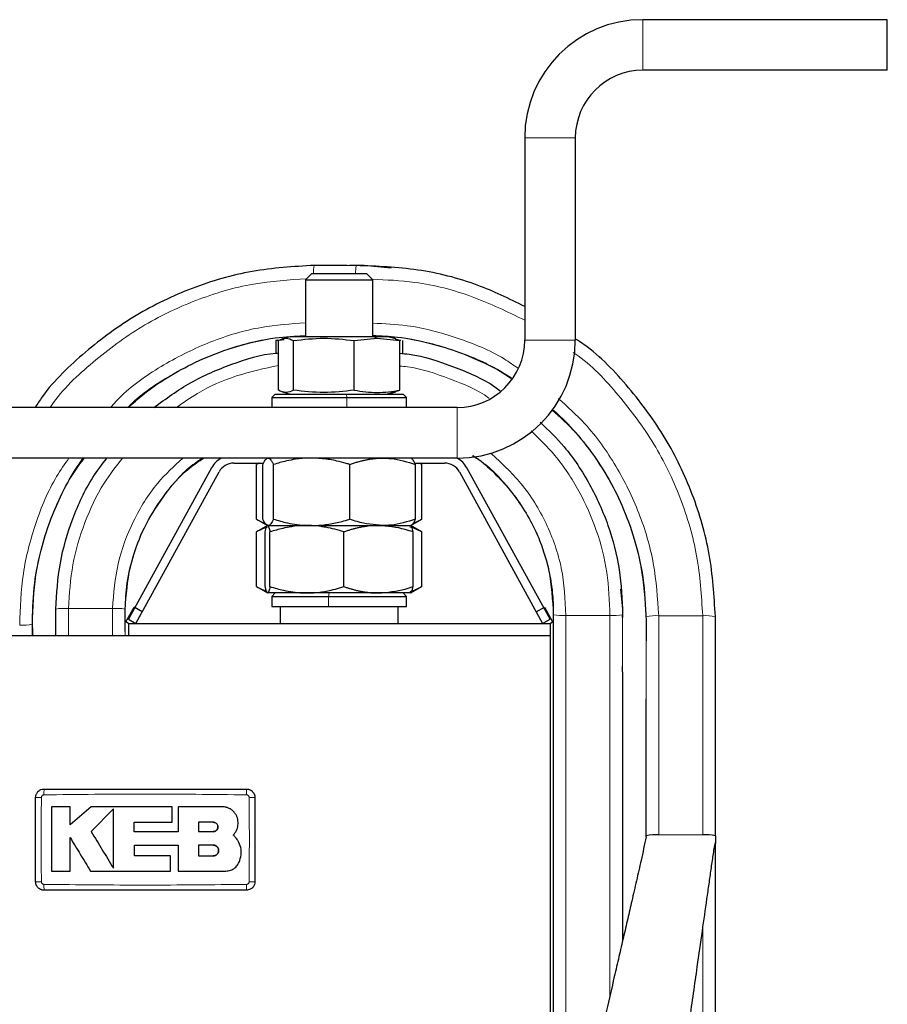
# Paper-space layout 'Blatt2' of a CAD drawing. Header units: millimetres. Extents: x 5 to 418, y 2 to 292.
# Tile 9 of 43: x 126 to 152, y 122 to 151. Entities that reach past the tile are written whole.
import ezdxf

# ---------------------------------------------------------------- set-up
doc = ezdxf.new("R2010")
doc.units = ezdxf.units.MM

psp = doc.layouts.new('Blatt2')

# ---------------------------------------------------------------- linework, layer by layer
at = {"color": 7, "linetype": 'Continuous', "lineweight": 25}
for p, q in [((151.569, 151.1849), (144.319, 151.1849)), ((151.569, 149.6849), (151.569, 151.1849)), ((151.569, 149.6849), (144.319, 149.6849)), ((140.819, 147.6849), (140.819, 141.6849)), ((142.319, 147.6849), (142.319, 141.6849)), ((134.5107, 143.6599), (134.319, 143.4681)), ((134.5107, 143.6599), (136.1272, 143.6599)), ((135.0815, 143.9001), (134.5792, 143.8999)), ((135.5533, 143.9002), (135.0847, 143.9002)), ((135.8292, 143.8999), (135.6203, 143.9)), ((136.0588, 143.8999), (135.8292, 143.8998)), ((135.944, 143.8999), (136.0588, 143.8999)), ((136.859, 143.8215), (136.0588, 143.8999)), ((136.319, 143.4681), (136.1272, 143.6599)), ((134.319, 143.4681), (134.319, 141.7849)), ((134.319, 143.4681), (136.319, 143.4681)), ((136.319, 141.7849), (136.319, 143.4681)), ((133.4453, 141.6706), (133.6883, 141.7026)), ((133.4957, 141.6786), (133.4453, 141.6706)), ((133.4453, 141.6706), (133.4453, 141.2986)), ((133.5177, 140.1991), (133.5177, 141.6706)), ((133.869, 141.7849), (133.6423, 141.7241)), ((136.3214, 141.7849), (133.869, 141.7849)), ((133.9633, 140.1991), (133.9633, 141.6706)), ((135.7646, 141.6706), (136.4424, 141.738)), ((135.7646, 140.1991), (135.7646, 141.6706)), ((136.769, 141.7849), (136.3214, 141.7849)), ((136.4424, 141.738), (137.1203, 141.6706)), ((136.9957, 141.7241), (136.769, 141.7849)), ((137.1203, 141.6706), (136.9918, 141.7095)), ((137.0559, 141.6923), (137.1423, 141.6786)), ((137.1203, 140.1991), (137.1203, 141.6706)), ((137.1927, 141.6706), (137.1927, 141.2845)), ((133.6423, 140.1456), (133.869, 140.0849)), ((136.769, 140.0849), (136.9957, 140.1456)), ((136.9918, 140.1603), (137.1203, 140.1991)), ((133.419, 140.0849), (133.319, 139.9849)), ((133.319, 139.9849), (133.319, 139.6849)), ((133.319, 139.9849), (135.5477, 139.9849)), ((133.419, 140.0849), (135.5363, 140.0849)), ((135.5363, 140.0849), (137.219, 140.0849)), ((135.5477, 139.9849), (137.319, 139.9849)), ((137.319, 139.9849), (137.219, 140.0849)), ((137.319, 139.6849), (137.319, 139.9849)), ((138.819, 139.6849), (81.819, 139.6849)), ((138.819, 138.1849), (81.819, 138.1849)), ((131.5367, 137.8961), (129.069, 133.4053)), ((132.194, 138.0349), (133.0741, 138.0349)), ((132.9342, 138.0349), (132.8653, 137.9951)), ((132.9455, 138.0349), (132.8653, 137.9951)), ((132.8653, 136.3747), (132.8653, 137.9951)), ((133.0546, 136.3747), (133.0546, 137.9951)), ((133.3683, 136.3747), (133.3683, 137.9951)), ((135.6327, 136.3747), (135.6327, 137.9951)), ((137.5639, 138.0349), (138.444, 138.0349)), ((137.5834, 136.3747), (137.5834, 137.9951)), ((137.6969, 138.0349), (137.7727, 137.9951)), ((137.7727, 137.9951), (137.7038, 138.0349)), ((137.7727, 136.3747), (137.7727, 137.9951)), ((141.569, 133.4053), (139.1013, 137.8961)), ((129.2881, 133.2849), (131.7558, 137.7757)), ((138.8822, 137.7757), (141.3499, 133.2849)), ((132.8653, 136.3747), (133.194, 136.1849)), ((137.444, 136.1849), (137.7727, 136.3747)), ((133.194, 136.1849), (132.8653, 135.9951)), ((133.1974, 136.1849), (134.3618, 136.1849)), ((134.3618, 136.1849), (136.4835, 136.1849)), ((136.4835, 136.1849), (137.444, 136.1849)), ((137.7727, 135.9951), (137.444, 136.1849)), ((132.8653, 134.3747), (132.8653, 135.9951)), ((133.1283, 134.3747), (133.1283, 135.9951)), ((133.2665, 134.3747), (133.2665, 135.9951)), ((135.4572, 134.3747), (135.4572, 135.9951)), ((137.5097, 134.3747), (137.5097, 135.9951)), ((137.7727, 134.3747), (137.7727, 135.9951)), ((132.8653, 134.3747), (133.194, 134.1849)), ((137.444, 134.1849), (137.7727, 134.3747)), ((134.3618, 134.1849), (133.1974, 134.1849)), ((133.419, 134.1849), (133.319, 134.0849)), ((133.319, 134.0849), (133.319, 133.7849)), ((133.319, 134.0849), (135.0051, 134.0849)), ((136.4835, 134.1849), (134.3618, 134.1849)), ((135.0051, 134.0849), (137.319, 134.0849)), ((137.4406, 134.1849), (136.4835, 134.1849)), ((137.319, 134.0849), (137.219, 134.1849)), ((137.319, 133.7849), (137.319, 134.0849)), ((143.6637, 134.2983), (143.7215, 133.709)), ((128.9963, 133.3249), (129.2371, 133.7631)), ((129.4781, 133.6306), (129.2371, 133.7631)), ((133.319, 133.7849), (135.0051, 133.7849)), ((133.569, 133.7849), (133.569, 133.2849)), ((135.0051, 133.7849), (137.319, 133.7849)), ((137.069, 133.2849), (137.069, 133.7849)), ((141.1599, 133.6306), (141.4009, 133.7631)), ((141.4009, 133.7631), (141.6417, 133.3249)), ((126.9165, 132.9099), (126.9165, 133.709)), ((128.9732, 133.04), (128.9715, 133.6224)), ((129.2881, 133.2849), (129.4781, 133.6306)), ((141.1599, 133.6306), (141.3499, 133.2849)), ((141.6665, 133.6224), (141.6648, 133.04)), ((143.7211, 133.4564), (143.7215, 133.5358)), ((143.7215, 133.5358), (143.7215, 133.4565)), ((126.2227, 132.9099), (126.2215, 133.3724)), ((126.2227, 132.9099), (126.2215, 133.3724)), ((126.2215, 133.1562), (126.2215, 132.9099)), ((129.069, 133.2849), (128.9963, 133.3249)), ((129.069, 133.4053), (129.2881, 133.2849)), ((129.069, 133.2849), (129.069, 132.9099)), ((129.069, 133.2849), (141.569, 133.2849)), ((141.3499, 133.2849), (141.569, 133.4053)), ((141.569, 133.2849), (141.6417, 133.3249)), ((141.569, 133.2849), (141.569, 132.9099)), ((144.4165, 133.3724), (144.415, 132.7627)), ((141.569, 132.9099), (79.069, 132.9099)), ((141.569, 132.9099), (141.569, 120.8349)), ((143.7215, 131.846), (143.7215, 132.0192)), ((143.7215, 131.846), (143.7215, 131.846)), ((127.3413, 127.8422), (126.7914, 127.8422)), ((127.3413, 127.309), (127.3413, 127.8422)), ((127.9669, 127.8422), (127.3413, 127.309)), ((128.6228, 127.7827), (127.9669, 127.108)), ((130.3663, 127.3906), (130.3663, 127.8422)), ((130.5401, 127.8422), (130.5401, 127.1022)), ((131.8626, 127.8422), (130.5401, 127.8422)), ((129.2452, 127.1022), (129.2452, 127.3906)), ((131.5851, 127.387), (131.1498, 127.387)), ((131.1498, 127.387), (131.1498, 127.108)), ((131.1498, 127.108), (131.5851, 127.108)), ((144.4165, 126.9556), (144.4165, 126.9872)), ((146.4715, 126.9872), (146.4715, 126.7576)), ((129.2455, 126.3898), (129.2455, 126.7086)), ((130.5401, 126.7086), (130.5401, 125.9388)), ((131.1498, 126.7086), (131.1498, 126.3898)), ((131.5851, 126.7086), (131.1498, 126.7086)), ((130.3214, 125.9388), (130.3214, 126.3898)), ((131.1498, 126.3898), (131.5851, 126.3898)), ((126.7914, 125.9388), (127.3409, 125.9388)), ((130.5401, 125.9388), (131.9594, 125.9388))]:
    psp.add_line(p, q, dxfattribs=at)
at = {"color": 7, "linetype": 'Continuous', "lineweight": 18}
for p, q in [((144.319, 151.1849), (144.319, 149.6849)), ((142.319, 147.6849), (140.819, 147.6849)), ((136.3214, 141.7849), (136.4424, 141.738)), ((140.819, 141.6849), (142.319, 141.6849)), ((136.711, 140.0849), (137.1203, 140.1991)), ((135.5363, 140.0849), (135.5477, 139.9849)), ((135.5477, 139.6849), (135.5477, 139.9849)), ((138.819, 138.1849), (138.819, 139.6849)), ((135.0208, 134.1849), (135.0051, 134.0849)), ((135.0051, 133.7849), (135.0051, 134.0849)), ((127.2915, 132.9099), (127.2915, 133.7277)), ((127.2915, 133.7277), (128.5965, 133.7277)), ((128.5965, 132.9099), (128.5965, 133.7277)), ((128.9715, 132.9099), (128.9715, 133.709)), ((143.3465, 133.5171), (142.0415, 133.5171)), ((143.7215, 133.709), (143.7215, 133.6224)), ((143.7215, 133.4565), (143.7215, 131.8469)), ((144.4165, 131.0488), (144.4165, 133.4872)), ((144.7915, 133.5119), (146.0965, 133.5119)), ((126.2215, 133.2576), (126.2215, 133.1562)), ((144.7915, 127.0119), (146.0965, 127.0119))]:
    psp.add_line(p, q, dxfattribs=at)
at = {"color": 7, "linetype": 'Continuous', "lineweight": 25}
for centre, radius, start, end in [((144.319, 147.6849), 3.5, 90, 180), ((144.319, 147.6849), 2, 90, 180), ((138.819, 141.6849), 3.5, 270, 360), ((138.819, 141.6849), 2, 270, 0), ((132.194, 137.5349), 0.75, 119.92643, 151.21111), ((138.444, 137.5349), 0.75, 28.78889, 60.07357), ((132.194, 137.5349), 0.5, 90, 151.21111), ((138.444, 137.5349), 0.5, 28.78889, 90), ((144.6982, 125.5725), 1.4424, 86.28969, 101.26034), ((146.1898, 125.5725), 1.4424, 78.73966, 93.71031)]:
    psp.add_arc(centre, radius, start, end, dxfattribs=at)
at = {"color": 7, "linetype": 'Continuous', "lineweight": 18}
for centre, radius, start, end in [((135.3348, 143.7061), 0.78, 165.61543, 183.39645), ((136.5848, 143.7061), 0.78, 165.61543, 183.39645), ((127.198, 131.8303), 1.8997, 87.17831, 98.52104), ((128.69, 131.8303), 1.8997, 81.47896, 92.82169), ((141.948, 135.4145), 1.8997, 261.47896, 272.82169), ((143.44, 135.4145), 1.8997, 267.17831, 278.52104), ((144.6982, 132.0725), 1.4424, 86.28969, 101.26034), ((146.1898, 132.0725), 1.4424, 78.73966, 93.71031), ((125.9398, 134.6722), 1.4424, 266.28969, 281.26034), ((130.0887, 128.2429), 3.522, 177.89329, 180.69136), ((129.0494, 128.2429), 3.522, 359.30862, 2.10675), ((126.4485, 124.5011), 3.6236, 89.32802, 92.04761), ((132.6895, 124.5009), 3.6238, 87.95247, 90.67195), ((126.4485, 129.2413), 3.6212, 267.95105, 270.67242), ((132.6895, 129.2439), 3.6238, 269.32805, 272.04752), ((130.0868, 125.5019), 3.5202, 179.30828, 182.10781), ((129.0494, 125.5019), 3.522, 357.89328, 0.69137)]:
    psp.add_arc(centre, radius, start, end, dxfattribs=at)
at = {"color": 7, "linetype": 'Continuous', "lineweight": 25}
for points, knots in [([(134.5792, 143.8999), (133.9626, 143.8619), (132.7289, 143.7859), (130.9423, 143.2624), (129.2639, 142.4617), (127.7773, 141.3591), (126.7784, 140.412), (126.3706, 139.7913), (126.3007, 139.6849)], [0, 0, 0, 0, 0.192076, 0.3843109, 0.5762252, 0.7686419, 0.9603345, 1, 1, 1, 1]), ([(140.819, 142.6814), (140.3568, 142.9069), (139.3483, 143.399), (137.6536, 143.8235), (136.4377, 143.8744), (135.8292, 143.8999)], [0, 0, 0, 0, 0.2970497, 0.6481725, 1, 1, 1, 1]), ([(129.0615, 139.6849), (129.2036, 139.813), (129.6237, 140.1919), (130.3682, 140.6787), (131.3037, 141.1609), (132.308, 141.5239), (133.3306, 141.7691), (134.0194, 141.8022), (134.319, 141.8166)], [0, 0, 0, 0, 0.0990549, 0.2928067, 0.4584034, 0.6433782, 0.8448937, 1, 1, 1, 1]), ([(133.5177, 141.6706), (133.592, 141.7043), (133.7405, 141.7717), (133.889, 141.7043), (133.9633, 141.6706)], [0, 0, 0, 0, 0.4999949, 1, 1, 1, 1]), ([(133.9633, 141.6706), (134.2635, 141.7043), (134.8639, 141.7717), (135.4643, 141.7043), (135.7646, 141.6706)], [0, 0, 0, 0, 0.4999949, 1, 1, 1, 1]), ([(136.319, 141.8204), (136.5617, 141.8102), (137.1388, 141.7858), (137.9994, 141.6068), (138.8579, 141.3451), (139.6499, 141.0016), (140.1632, 140.7401), (140.4192, 140.5656), (140.4265, 140.5607)], [0, 0, 0, 0, 0.1675146, 0.3982229, 0.6042258, 0.786146, 0.9938895, 1, 1, 1, 1]), ([(146.4715, 133.4872), (146.4335, 134.1037), (146.3576, 135.3371), (145.8341, 137.1235), (145.0339, 138.8021), (143.9305, 140.2875), (143.0034, 141.2716), (142.4045, 141.6669), (142.319, 141.7233)], [0, 0, 0, 0, 0.193575, 0.3873111, 0.5807273, 0.7746489, 0.9678457, 1, 1, 1, 1]), ([(129.8257, 139.6849), (130.1794, 139.9444), (130.8942, 140.4687), (132.1257, 140.9856), (133.0161, 141.2684), (133.4906, 141.3022), (133.5177, 141.3041)], [0, 0, 0, 0, 0.3216374, 0.6499344, 0.9800076, 1, 1, 1, 1]), ([(137.1203, 141.2917), (137.2102, 141.284), (137.7545, 141.2375), (138.7078, 140.9056), (139.6213, 140.5329), (140.0408, 140.2225), (140.0943, 140.1828)], [0, 0, 0, 0, 0.0844599, 0.5113803, 0.9376154, 1, 1, 1, 1]), ([(133.9633, 140.1991), (133.889, 140.1655), (133.7405, 140.0981), (133.592, 140.1655), (133.5177, 140.1991)], [0, 0, 0, 0, 0.4999949, 1, 1, 1, 1]), ([(135.7646, 140.1991), (135.4643, 140.1655), (134.8639, 140.0981), (134.2635, 140.1655), (133.9633, 140.1991)], [0, 0, 0, 0, 0.4999949, 1, 1, 1, 1]), ([(135.7646, 140.1991), (135.9909, 140.1654), (136.4428, 140.0981), (136.8947, 140.1655), (137.1203, 140.1991)], [0, 0, 0, 0, 0.50087292, 1, 1, 1, 1]), ([(141.6464, 139.6289), (141.7714, 139.5147), (142.128, 139.1889), (142.6855, 138.5346), (143.2534, 137.7001), (143.7316, 136.7614), (144.0976, 135.7584), (144.363, 134.612), (144.3981, 133.7975), (144.4165, 133.3724)], [0, 0, 0, 0, 0.0721122, 0.205644, 0.3649857, 0.5011758, 0.6533037, 0.8190351, 1, 1, 1, 1]), ([(141.2762, 139.2543), (141.5216, 139.0162), (142.0894, 138.4656), (142.7706, 137.4218), (143.3237, 136.1952), (143.6684, 134.885), (143.7038, 133.9858), (143.7215, 133.5358)], [0, 0, 0, 0, 0.15996024, 0.37003407, 0.5791244, 0.78934753, 1, 1, 1, 1]), ([(126.2215, 133.3724), (126.2352, 133.7405), (126.2613, 134.4431), (126.4578, 135.4276), (126.7222, 136.2853), (127.062, 137.0793), (127.3948, 137.7051), (127.6486, 138.0684), (127.73, 138.1849)], [0, 0, 0, 0, 0.2155275, 0.411301, 0.5861151, 0.7404891, 0.9167735, 1, 1, 1, 1]), ([(126.9165, 133.709), (126.9442, 134.1648), (126.9996, 135.0768), (127.3937, 136.3919), (127.8677, 137.447), (128.2882, 137.9969), (128.4319, 138.1849)], [0, 0, 0, 0, 0.2841837, 0.5685928, 0.8525434, 1, 1, 1, 1]), ([(128.9715, 133.6224), (128.9811, 133.8742), (129.0017, 134.4116), (129.1861, 135.2551), (129.5288, 136.1607), (130.0929, 137.0716), (130.6913, 137.7818), (131.1574, 138.0921), (131.2968, 138.1849)], [0, 0, 0, 0, 0.1418649, 0.3028291, 0.4845247, 0.6849514, 0.9057621, 1, 1, 1, 1]), ([(133.0546, 137.9951), (133.0672, 138.0222), (133.099, 138.0902), (133.1448, 138.1544), (133.1846, 138.1822), (133.2047, 138.1842), (133.2114, 138.1849)], [0, 0, 0, 0, 0.2472841, 0.6209749, 0.8732885, 1, 1, 1, 1]), ([(133.2114, 138.1849), (133.2152, 138.1847), (133.2311, 138.1838), (133.2593, 138.1695), (133.2959, 138.1301), (133.3323, 138.0723), (133.3563, 138.0209), (133.3683, 137.9951)], [0, 0, 0, 0, 0.0700536, 0.300213, 0.5318896, 0.7653138, 1, 1, 1, 1]), ([(134.5005, 138.1849), (134.4736, 138.1847), (134.3144, 138.1834), (134.0664, 138.1602), (133.7149, 138.0958), (133.4985, 138.0329), (133.3683, 137.9951)], [0, 0, 0, 0, 0.0700643, 0.4156211, 0.6482499, 1, 1, 1, 1]), ([(135.6327, 137.9951), (135.5985, 138.0056), (135.4729, 138.044), (135.2062, 138.1132), (134.8981, 138.1652), (134.6459, 138.1833), (134.5369, 138.1845), (134.5005, 138.1849)], [0, 0, 0, 0, 0.0927302, 0.3406716, 0.7154864, 0.9049997, 1, 1, 1, 1]), ([(135.6327, 137.9951), (135.6691, 138.008), (135.742, 138.0338), (135.8461, 138.0664), (135.9446, 138.0942), (136.0375, 138.1173), (136.131, 138.1375), (136.2252, 138.1544), (136.3202, 138.1678), (136.4158, 138.1776), (136.5118, 138.1837), (136.576, 138.1845), (136.608, 138.1849)], [0, 0, 0, 0, 0.1146287, 0.2293253, 0.324881, 0.4204924, 0.5162924, 0.6121654, 0.7088848, 0.8056954, 0.9027962, 1, 1, 1, 1]), ([(136.608, 138.1849), (136.6894, 138.1825), (137.0195, 138.1729), (137.3411, 138.0715), (137.5834, 137.9951)], [0, 0, 0, 0, 0.2465794, 1, 1, 1, 1]), ([(137.5834, 137.9951), (137.5707, 138.0222), (137.539, 138.0902), (137.4932, 138.1544), (137.4534, 138.1822), (137.4333, 138.1842), (137.4266, 138.1849)], [0, 0, 0, 0, 0.2472841, 0.6209749, 0.8732885, 1, 1, 1, 1]), ([(139.2875, 138.2597), (139.3225, 138.2366), (139.5445, 138.0899), (139.919, 137.7523), (140.4047, 137.2339), (140.8206, 136.6452), (141.1411, 136.0465), (141.3637, 135.4864), (141.4793, 135.0873), (141.5378, 134.8317), (141.5599, 134.724), (141.5808, 134.6112), (141.6057, 134.4614), (141.6352, 134.2382), (141.6611, 133.9419), (141.6645, 133.7383), (141.6665, 133.6224)], [0, 0, 0, 0, 0.0221427, 0.1404387, 0.2648833, 0.3969617, 0.5200281, 0.6218377, 0.7144706, 0.7457924, 0.7748113, 0.7908431, 0.8084855, 0.8536503, 0.9167381, 1, 1, 1, 1]), ([(132.8653, 136.3747), (132.9396, 136.3326), (133.0238, 136.285), (133.11, 136.2578), (133.1201, 136.2546)], [0, 0, 0, 0, 0.8835327, 1, 1, 1, 1]), ([(133.2114, 136.1849), (133.2077, 136.1851), (133.1979, 136.1856), (133.1697, 136.1954), (133.1268, 136.2359), (133.0845, 136.3089), (133.0606, 136.3615), (133.0546, 136.3747)], [0, 0, 0, 0, 0.07006241, 0.18489287, 0.53189019, 0.88244906, 1, 1, 1, 1]), ([(133.3683, 136.3747), (133.3556, 136.3475), (133.3302, 136.2931), (133.2912, 136.2334), (133.2516, 136.1927), (133.2249, 136.1875), (133.2114, 136.1849)], [0, 0, 0, 0, 0.247596, 0.4964892, 0.7473003, 1, 1, 1, 1]), ([(133.3683, 136.3747), (133.5059, 136.3349), (133.7361, 136.2682), (134.0668, 136.2109), (134.3069, 136.1876), (134.4519, 136.1856), (134.5005, 136.1849)], [0, 0, 0, 0, 0.3716032, 0.6214372, 0.8732922, 1, 1, 1, 1]), ([(134.5005, 136.1849), (134.5273, 136.1851), (134.5982, 136.1856), (134.8018, 136.1954), (135.1114, 136.2359), (135.4167, 136.3089), (135.5893, 136.3615), (135.6327, 136.3747)], [0, 0, 0, 0, 0.0700624, 0.1848929, 0.5318902, 0.8824491, 1, 1, 1, 1]), ([(136.608, 136.1849), (136.3537, 136.2077), (136.0234, 136.2374), (135.7057, 136.349), (135.6327, 136.3747)], [0, 0, 0, 0, 0.7702918, 1, 1, 1, 1]), ([(137.5834, 136.3747), (137.3411, 136.2983), (137.0195, 136.1969), (136.6894, 136.1873), (136.608, 136.1849)], [0, 0, 0, 0, 0.75342057, 1, 1, 1, 1]), ([(137.4266, 136.1849), (137.4303, 136.1851), (137.4401, 136.1856), (137.4683, 136.1954), (137.5112, 136.2359), (137.5535, 136.3089), (137.5774, 136.3615), (137.5834, 136.3747)], [0, 0, 0, 0, 0.0700624, 0.1848929, 0.5318902, 0.8824491, 1, 1, 1, 1]), ([(137.7727, 136.3747), (137.7232, 136.347), (137.6392, 136.3), (137.5535, 136.2683), (137.5183, 136.2552)], [0, 0, 0, 0, 0.5895783, 1, 1, 1, 1]), ([(133.1883, 136.1382), (133.1514, 136.1265), (133.0423, 136.0921), (132.9358, 136.0337), (132.8653, 135.9951)], [0, 0, 0, 0, 0.33846653, 1, 1, 1, 1]), ([(133.1283, 135.9951), (133.1338, 136.0222), (133.1479, 136.0902), (133.168, 136.1544), (133.1855, 136.1822), (133.1944, 136.1842), (133.1974, 136.1849)], [0, 0, 0, 0, 0.2472841, 0.6209749, 0.8732885, 1, 1, 1, 1]), ([(133.1974, 136.1849), (133.199, 136.1847), (133.206, 136.1838), (133.2185, 136.1695), (133.2346, 136.1301), (133.2506, 136.0723), (133.2612, 136.0209), (133.2665, 135.9951)], [0, 0, 0, 0, 0.0700536, 0.300213, 0.5318896, 0.7653138, 1, 1, 1, 1]), ([(134.3618, 136.1849), (134.3359, 136.1847), (134.1818, 136.1834), (133.9419, 136.1602), (133.6018, 136.0958), (133.3925, 136.0329), (133.2665, 135.9951)], [0, 0, 0, 0, 0.0700643, 0.4156211, 0.6482499, 1, 1, 1, 1]), ([(135.4572, 135.9951), (135.3688, 136.0222), (135.1917, 136.0765), (134.9656, 136.1264), (134.7359, 136.1636), (134.5493, 136.1822), (134.4088, 136.1842), (134.3618, 136.1849)], [0, 0, 0, 0, 0.247256, 0.4953373, 0.6210181, 0.8733029, 1, 1, 1, 1]), ([(136.4835, 136.1849), (136.4407, 136.1843), (136.3552, 136.183), (136.2373, 136.1739), (136.13, 136.1615), (136.0332, 136.1467), (135.9367, 136.1287), (135.8402, 136.1075), (135.744, 136.0834), (135.6479, 136.0565), (135.5523, 136.0272), (135.4889, 136.0058), (135.4572, 135.9951)], [0, 0, 0, 0, 0.1230523, 0.2463147, 0.3398351, 0.4334368, 0.5272651, 0.621161, 0.7157504, 0.8103932, 0.9051769, 1, 1, 1, 1]), ([(137.5097, 135.9951), (137.4329, 136.0207), (137.0986, 136.1324), (136.7511, 136.1621), (136.4835, 136.1849)], [0, 0, 0, 0, 0.22970824, 1, 1, 1, 1]), ([(137.4175, 136.1467), (137.4413, 136.1406), (137.5133, 136.1224), (137.632, 136.0717), (137.7257, 136.0207), (137.7727, 135.9951)], [0, 0, 0, 0, 0.1983707, 0.5981048, 1, 1, 1, 1]), ([(137.5097, 135.9951), (137.5041, 136.0222), (137.4901, 136.0902), (137.47, 136.1544), (137.4524, 136.1822), (137.4436, 136.1842), (137.4406, 136.1849)], [0, 0, 0, 0, 0.2472841, 0.6209749, 0.8732885, 1, 1, 1, 1]), ([(132.8653, 134.3747), (132.9397, 134.3336), (133.0442, 134.2761), (133.1512, 134.2438), (133.1819, 134.2346)], [0, 0, 0, 0, 0.71296886, 1, 1, 1, 1]), ([(133.1974, 134.1849), (133.1957, 134.1851), (133.1914, 134.1856), (133.179, 134.1954), (133.1601, 134.2359), (133.1415, 134.3089), (133.1309, 134.3615), (133.1283, 134.3747)], [0, 0, 0, 0, 0.0700624, 0.1848929, 0.5318902, 0.8824491, 1, 1, 1, 1]), ([(133.2665, 134.3747), (133.2609, 134.3475), (133.2497, 134.2931), (133.2325, 134.2334), (133.2151, 134.1927), (133.2033, 134.1875), (133.1974, 134.1849)], [0, 0, 0, 0, 0.247596, 0.4964892, 0.7473003, 1, 1, 1, 1]), ([(133.2665, 134.3747), (133.3996, 134.3349), (133.6223, 134.2682), (133.9423, 134.2109), (134.1746, 134.1876), (134.3149, 134.1856), (134.3618, 134.1849)], [0, 0, 0, 0, 0.3716032, 0.6214372, 0.8732922, 1, 1, 1, 1]), ([(134.3618, 134.1849), (134.3878, 134.1851), (134.4989, 134.186), (134.7388, 134.2034), (135.0368, 134.2556), (135.2896, 134.3219), (135.4153, 134.3615), (135.4572, 134.3747)], [0, 0, 0, 0, 0.0700589, 0.2998335, 0.6478355, 0.882455, 1, 1, 1, 1]), ([(135.4572, 134.3747), (135.4885, 134.3641), (135.5511, 134.3429), (135.6457, 134.3139), (135.7409, 134.2872), (135.8368, 134.2631), (135.9335, 134.2417), (136.0308, 134.2235), (136.1287, 134.2085), (136.2368, 134.1959), (136.3551, 134.1867), (136.4407, 134.1855), (136.4835, 134.1849)], [0, 0, 0, 0, 0.093672, 0.18738, 0.2812119, 0.3750932, 0.4695618, 0.5640963, 0.6588497, 0.7536853, 0.8767391, 1, 1, 1, 1]), ([(136.4835, 134.1849), (136.7511, 134.2077), (137.0986, 134.2374), (137.4329, 134.349), (137.5097, 134.3747)], [0, 0, 0, 0, 0.7702918, 1, 1, 1, 1]), ([(137.7727, 134.3747), (137.7231, 134.3478), (137.6237, 134.2939), (137.502, 134.2426), (137.4297, 134.226), (137.4088, 134.2212)], [0, 0, 0, 0, 0.4140783, 0.8303259, 1, 1, 1, 1]), ([(137.4406, 134.1849), (137.4423, 134.1851), (137.4466, 134.1856), (137.459, 134.1954), (137.4779, 134.2359), (137.4965, 134.3089), (137.5071, 134.3615), (137.5097, 134.3747)], [0, 0, 0, 0, 0.0700624, 0.1848929, 0.5318902, 0.8824491, 1, 1, 1, 1]), ([(141.6665, 133.5358), (141.6665, 132.2742), (141.6665, 129.7511), (141.6665, 126.2468), (141.6665, 123.5722), (141.6665, 122.153), (141.6665, 121.7251)], [0, 0, 0, 0, 0.31999827, 0.64001049, 0.89143431, 1, 1, 1, 1]), ([(146.4715, 126.9872), (146.4715, 128.2), (146.4715, 130.3657), (146.4715, 132.5334), (146.4715, 133.4872)], [0, 0, 0, 0, 0.55999829, 1, 1, 1, 1]), ([(143.7215, 131.8469), (143.7215, 131.1486), (143.7215, 129.1889), (143.7215, 126.5352), (143.7215, 124.5742), (143.7215, 123.8727)], [0, 0, 0, 0, 0.2622666, 0.7360903, 1, 1, 1, 1]), ([(144.4165, 126.9872), (144.4165, 128.1998), (144.4165, 129.5532), (144.4165, 130.9079), (144.4165, 131.0488)], [0, 0, 0, 0, 0.896002, 1, 1, 1, 1]), ([(126.319, 128.1224), (126.3218, 128.1505), (126.3273, 128.2067), (126.3704, 128.2816), (126.4338, 128.3382), (126.5041, 128.3681), (126.5506, 128.3712), (126.569, 128.3724)], [0, 0, 0, 0, 0.2146728, 0.4293525, 0.6440267, 0.8586958, 1, 1, 1, 1]), ([(126.569, 128.3724), (127.0689, 128.3724), (128.0688, 128.3724), (129.5688, 128.3724), (131.0689, 128.3724), (132.069, 128.3724), (132.569, 128.3724)], [0, 0, 0, 0, 0.24997604, 0.49996096, 0.74997548, 1, 1, 1, 1]), ([(132.569, 128.3724), (132.5759, 128.3722), (132.5898, 128.3719), (132.6107, 128.3692), (132.6314, 128.3648), (132.6494, 128.3593), (132.6683, 128.3521), (132.6872, 128.3431), (132.7074, 128.331), (132.7245, 128.3185), (132.7435, 128.3021), (132.7627, 128.2815), (132.7791, 128.2586), (132.7931, 128.2342), (132.8045, 128.2084), (132.8119, 128.1829), (132.8166, 128.1593), (132.8187, 128.1409), (132.8189, 128.127), (132.819, 128.1224)], [0, 0, 0, 0, 0.0529509, 0.1063556, 0.1603362, 0.2147865, 0.24953, 0.3153154, 0.3742835, 0.4295719, 0.4768473, 0.5655458, 0.644291, 0.6915653, 0.7802618, 0.8590051, 0.8940854, 0.9645682, 1, 1, 1, 1]), ([(126.319, 125.6224), (126.319, 125.8882), (126.319, 126.4377), (126.319, 127.2711), (126.319, 127.8386), (126.319, 128.1224)], [0, 0, 0, 0, 0.3189779, 0.6594764, 1, 1, 1, 1]), ([(132.819, 128.1224), (132.819, 127.8566), (132.819, 127.307), (132.819, 126.4737), (132.819, 125.9062), (132.819, 125.6224)], [0, 0, 0, 0, 0.3189779, 0.6594763, 1, 1, 1, 1]), ([(126.7914, 127.8422), (126.7914, 127.5819), (126.7914, 127.1345), (126.7914, 126.5), (126.7914, 126.1259), (126.7914, 125.9388)], [0, 0, 0, 0, 0.4103219, 0.7051227, 1, 1, 1, 1]), ([(130.3663, 127.8422), (129.9665, 127.8422), (129.1666, 127.8422), (128.3669, 127.8422), (127.9669, 127.8422)], [0, 0, 0, 0, 0.4999252, 1, 1, 1, 1]), ([(128.6228, 126.0302), (128.6228, 126.16), (128.6228, 126.4198), (128.6228, 126.7614), (128.6228, 127.0538), (128.6228, 127.2969), (128.6228, 127.5399), (128.6228, 127.7017), (128.6228, 127.7827)], [0, 0, 0, 0, 0.22253383, 0.44542719, 0.58382398, 0.72232903, 0.86112491, 1, 1, 1, 1]), ([(132.3192, 127.3855), (132.3189, 127.3981), (132.3183, 127.4235), (132.3134, 127.4615), (132.3054, 127.4994), (132.2942, 127.5364), (132.2764, 127.5811), (132.2519, 127.6265), (132.222, 127.6683), (132.1883, 127.707), (132.1503, 127.7418), (132.1108, 127.7695), (132.0749, 127.7904), (132.0402, 127.8069), (132.0009, 127.8213), (131.9676, 127.8303), (131.93, 127.8377), (131.8964, 127.8416), (131.8711, 127.842), (131.8626, 127.8422)], [0, 0, 0, 0, 0.0527699, 0.1060554, 0.1601094, 0.2147035, 0.2676186, 0.3613416, 0.4293365, 0.4822591, 0.5759951, 0.6439996, 0.6835607, 0.7500754, 0.8041427, 0.8587503, 0.8938525, 0.9644622, 1, 1, 1, 1]), ([(129.2452, 127.3906), (129.4321, 127.3906), (129.8058, 127.3906), (130.1795, 127.3906), (130.3663, 127.3906)], [0, 0, 0, 0, 0.4999563, 1, 1, 1, 1]), ([(131.5851, 127.108), (131.6008, 127.1096), (131.6322, 127.1127), (131.674, 127.1368), (131.7057, 127.1722), (131.7238, 127.2165), (131.7263, 127.2642), (131.7128, 127.31), (131.6849, 127.3488), (131.6458, 127.376), (131.6104, 127.3862), (131.5899, 127.3868), (131.5851, 127.387)], [0, 0, 0, 0, 0.107578, 0.2151551, 0.3227414, 0.4302646, 0.5376806, 0.6449866, 0.752213, 0.8594107, 0.9666405, 1, 1, 1, 1]), ([(131.5851, 127.387), (131.6008, 127.3855), (131.6321, 127.3824), (131.6739, 127.3583), (131.7056, 127.323), (131.7238, 127.2788), (131.7263, 127.2312), (131.713, 127.1854), (131.6852, 127.1465), (131.6462, 127.1192), (131.6106, 127.1089), (131.59, 127.1082), (131.5851, 127.108)], [0, 0, 0, 0, 0.1073342, 0.214672, 0.3219286, 0.42913, 0.5363386, 0.6436097, 0.7509826, 0.8584684, 0.9660383, 1, 1, 1, 1]), ([(132.1769, 127.0065), (132.2117, 127.0487), (132.2814, 127.1331), (132.3208, 127.2712), (132.3196, 127.3555), (132.3192, 127.3855)], [0, 0, 0, 0, 0.3919653, 0.7839447, 1, 1, 1, 1]), ([(127.9669, 127.108), (128.0215, 127.0183), (128.1307, 126.839), (128.2946, 126.5695), (128.4588, 126.2997), (128.5681, 126.12), (128.6228, 126.0302)], [0, 0, 0, 0, 0.2495676, 0.4992836, 0.7495374, 1, 1, 1, 1]), ([(130.5401, 127.1022), (130.3244, 127.1022), (129.8928, 127.1022), (129.4611, 127.1022), (129.2452, 127.1022)], [0, 0, 0, 0, 0.4999281, 1, 1, 1, 1]), ([(132.3192, 126.8303), (132.3148, 126.8385), (132.3015, 126.863), (132.2757, 126.9024), (132.2415, 126.9449), (132.2081, 126.9796), (132.1861, 126.9986), (132.1769, 127.0065)], [0, 0, 0, 0, 0.1219503, 0.367717, 0.617628, 0.8398308, 1, 1, 1, 1]), ([(127.3409, 126.9336), (127.3913, 126.8508), (127.4921, 126.6851), (127.6434, 126.4364), (127.7948, 126.1876), (127.8957, 126.0218), (127.9462, 125.9388)], [0, 0, 0, 0, 0.2497455, 0.4995706, 0.7497151, 1, 1, 1, 1]), ([(127.3409, 125.9388), (127.3409, 126.1045), (127.3409, 126.4359), (127.3409, 126.7676), (127.3409, 126.9336)], [0, 0, 0, 0, 0.4998112, 1, 1, 1, 1]), ([(132.351, 126.2018), (132.3762, 126.2721), (132.4265, 126.4126), (132.4124, 126.6379), (132.3496, 126.7676), (132.3192, 126.8303)], [0, 0, 0, 0, 0.3407821, 0.6815687, 1, 1, 1, 1]), ([(144.4165, 126.9556), (144.3691, 126.7245), (144.2831, 126.3046), (144.1368, 125.6716), (144.0008, 125.0821), (143.8702, 124.5156), (143.7434, 123.9672), (143.6112, 123.3956), (143.3657, 122.3345), (143.0118, 120.805), (142.6488, 119.2366), (142.388, 118.1099), (142.2279, 117.4179), (142.0723, 116.7459), (141.9165, 116.0727), (141.7453, 115.333), (141.5272, 114.3906), (141.2461, 113.1762), (140.8962, 111.665), (140.4883, 109.9025), (140.1969, 108.6437), (140.0415, 107.9724)], [0, 0, 0, 0, 0.042188, 0.0766589, 0.1087746, 0.1362481, 0.1648321, 0.1945879, 0.2255295, 0.3307293, 0.4338557, 0.4710138, 0.5071347, 0.5422195, 0.576269, 0.6125796, 0.6581124, 0.7239037, 0.802816, 0.8948485, 1, 1, 1, 1]), ([(143.7915, 107.9724), (143.8753, 108.5629), (144.0321, 109.6691), (144.2514, 111.2159), (144.4393, 112.5405), (144.5954, 113.6417), (144.7197, 114.5183), (144.8149, 115.1896), (144.8921, 115.7337), (144.9864, 116.3991), (145.113, 117.2919), (145.2842, 118.5001), (145.4865, 119.9291), (145.708, 121.4938), (145.9117, 122.9316), (146.0809, 124.1252), (146.1992, 124.9539), (146.2864, 125.5688), (146.3478, 126.0015), (146.4083, 126.4197), (146.4498, 126.6636), (146.4715, 126.791)], [0, 0, 0, 0, 0.0923874, 0.1730506, 0.24199, 0.2996165, 0.3453315, 0.3791355, 0.4046359, 0.4304681, 0.4832715, 0.5444442, 0.6197753, 0.7072531, 0.7897941, 0.8452239, 0.8951512, 0.919195, 0.9441579, 0.9708366, 1, 1, 1, 1]), ([(146.4715, 120.4872), (146.4715, 121.7011), (146.4715, 123.7887), (146.4715, 125.8743), (146.4715, 126.7473)], [0, 0, 0, 0, 0.58146452, 1, 1, 1, 1]), ([(129.2455, 126.7086), (129.4613, 126.7086), (129.8929, 126.7086), (130.3243, 126.7086), (130.5401, 126.7086)], [0, 0, 0, 0, 0.4999244, 1, 1, 1, 1]), ([(131.5851, 126.3898), (131.5895, 126.3899), (131.5983, 126.3901), (131.6116, 126.3919), (131.6248, 126.3947), (131.6377, 126.3986), (131.6502, 126.4035), (131.6622, 126.4095), (131.6737, 126.4165), (131.6846, 126.4245), (131.6982, 126.4363), (131.7101, 126.4497), (131.7203, 126.4645), (131.7292, 126.48), (131.736, 126.4967), (131.7407, 126.514), (131.7439, 126.5316), (131.7449, 126.5495), (131.7436, 126.5674), (131.7408, 126.5851), (131.7358, 126.6024), (131.7287, 126.6188), (131.7202, 126.6346), (131.7097, 126.6492), (131.6976, 126.6624), (131.6877, 126.6714), (131.6771, 126.6796), (131.6657, 126.6869), (131.6537, 126.6933), (131.6414, 126.6985), (131.6287, 126.7027), (131.6155, 126.7058), (131.6009, 126.7081), (131.5907, 126.7084), (131.5851, 126.7086)], [0, 0, 0, 0, 0.02637452, 0.05293193, 0.08006642, 0.10740047, 0.13377504, 0.16033293, 0.18746922, 0.21480547, 0.24116043, 0.29476673, 0.32208235, 0.34842247, 0.40199777, 0.42929702, 0.45563588, 0.50920785, 0.53650486, 0.5628553, 0.61645021, 0.64375847, 0.67013079, 0.7237699, 0.75110047, 0.77749928, 0.80408114, 0.8312401, 0.8585984, 0.88501947, 0.91162387, 0.93880645, 0.96618881, 1, 1, 1, 1]), ([(131.5851, 126.7086), (131.5895, 126.7085), (131.5983, 126.7083), (131.6116, 126.7065), (131.6249, 126.7037), (131.6378, 126.6998), (131.6503, 126.6948), (131.6623, 126.6889), (131.6738, 126.6818), (131.6847, 126.6738), (131.6949, 126.665), (131.7042, 126.6554), (131.7128, 126.6449), (131.7204, 126.6338), (131.727, 126.6221), (131.7327, 126.6099), (131.7373, 126.5972), (131.7408, 126.5841), (131.744, 126.5665), (131.7449, 126.5485), (131.7436, 126.5306), (131.7407, 126.5129), (131.7357, 126.4956), (131.7285, 126.4792), (131.7199, 126.4634), (131.7094, 126.4488), (131.6972, 126.4357), (131.684, 126.4237), (131.6693, 126.4133), (131.6534, 126.405), (131.6369, 126.398), (131.6196, 126.3932), (131.6007, 126.3903), (131.5906, 126.39), (131.5851, 126.3898)], [0, 0, 0, 0, 0.0264281, 0.0530396, 0.08023, 0.1076203, 0.1340483, 0.1606599, 0.1878502, 0.2152405, 0.2416663, 0.2682757, 0.2954646, 0.3228538, 0.3492608, 0.3758513, 0.4030213, 0.4303916, 0.4567724, 0.5104316, 0.5377746, 0.5641311, 0.6177407, 0.645058, 0.6713992, 0.7249769, 0.7522774, 0.7786156, 0.8321865, 0.8594829, 0.8858316, 0.939423, 0.9667294, 1, 1, 1, 1]), ([(130.3214, 126.3898), (130.1421, 126.3898), (129.7835, 126.3898), (129.4249, 126.3898), (129.2455, 126.3898)], [0, 0, 0, 0, 0.4999585, 1, 1, 1, 1]), ([(131.9594, 125.9388), (132.007, 125.9435), (132.1022, 125.9528), (132.2284, 126.0259), (132.3103, 126.1152), (132.3408, 126.18), (132.351, 126.2018)], [0, 0, 0, 0, 0.2851253, 0.5702516, 0.8553553, 1, 1, 1, 1]), ([(127.9462, 125.9388), (128.342, 125.9388), (129.1336, 125.9388), (129.9255, 125.9388), (130.3214, 125.9388)], [0, 0, 0, 0, 0.4999225, 1, 1, 1, 1]), ([(126.569, 125.3724), (126.5621, 125.3726), (126.5482, 125.3729), (126.5273, 125.3756), (126.5066, 125.38), (126.4884, 125.3855), (126.4692, 125.3929), (126.4502, 125.4019), (126.4302, 125.414), (126.4132, 125.4266), (126.3939, 125.4432), (126.3747, 125.4639), (126.3584, 125.4869), (126.3445, 125.5113), (126.3332, 125.5372), (126.326, 125.5624), (126.3214, 125.5855), (126.3193, 125.6039), (126.3191, 125.6178), (126.319, 125.6224)], [0, 0, 0, 0, 0.0528733, 0.1062408, 0.1602565, 0.2147856, 0.2511247, 0.3176962, 0.3750399, 0.429571, 0.4792784, 0.5696611, 0.6442907, 0.693997, 0.7843777, 0.8590055, 0.8940722, 0.9645547, 1, 1, 1, 1]), ([(132.819, 125.6224), (132.8162, 125.5943), (132.8107, 125.5381), (132.7676, 125.4632), (132.7042, 125.4066), (132.6339, 125.3767), (132.5874, 125.3736), (132.569, 125.3724)], [0, 0, 0, 0, 0.2146728, 0.4293525, 0.6440267, 0.8586958, 1, 1, 1, 1]), ([(132.569, 125.3724), (132.0691, 125.3724), (131.0692, 125.3724), (129.5692, 125.3724), (128.0691, 125.3724), (127.069, 125.3724), (126.569, 125.3724)], [0, 0, 0, 0, 0.249976, 0.499961, 0.7499755, 1, 1, 1, 1])]:
    psp.add_open_spline(points, degree=3, knots=knots, dxfattribs=at)
at = {"color": 7, "linetype": 'Continuous', "lineweight": 18}
for points, knots in [([(135.6203, 143.9), (135.4566, 143.9001), (135.277, 143.9002), (135.0974, 143.9001), (135.0815, 143.9001)], [0, 0, 0, 0, 0.91150676, 1, 1, 1, 1]), ([(134.3555, 143.5046), (133.8278, 143.4695), (132.7053, 143.3949), (131.0493, 142.8987), (129.431, 142.1246), (128.0061, 141.0524), (127.1036, 140.2168), (126.7615, 139.7042), (126.7486, 139.6849)], [0, 0, 0, 0, 0.1801972, 0.3833446, 0.5861445, 0.7894868, 0.9920643, 1, 1, 1, 1]), ([(140.819, 142.2748), (140.3076, 142.5231), (139.2689, 143.0272), (137.7273, 143.4261), (136.7201, 143.4702), (136.2984, 143.4887)], [0, 0, 0, 0, 0.360609, 0.7323505, 1, 1, 1, 1]), ([(134.319, 142.1954), (133.8803, 142.1648), (132.9236, 142.0981), (131.4975, 141.6708), (130.1051, 140.979), (129.1032, 140.3002), (128.6427, 139.8019), (128.5346, 139.6849)], [0, 0, 0, 0, 0.2038961, 0.4446886, 0.6850297, 0.9260706, 1, 1, 1, 1]), ([(140.6223, 140.849), (140.4868, 140.9434), (139.9345, 141.3284), (138.8243, 141.767), (137.5099, 142.1354), (136.6589, 142.1696), (136.319, 142.1832)], [0, 0, 0, 0, 0.1083694, 0.44182, 0.7770721, 1, 1, 1, 1]), ([(134.319, 141.8184), (133.9106, 141.7906), (133.0062, 141.7289), (131.6497, 141.3265), (130.32, 140.6619), (129.4448, 140.0948), (129.0782, 139.7099), (129.0543, 139.6849)], [0, 0, 0, 0, 0.2115375, 0.4684681, 0.7249038, 0.982107, 1, 1, 1, 1]), ([(140.4112, 140.5411), (140.291, 140.6251), (139.772, 140.9877), (138.7198, 141.4044), (137.4613, 141.7606), (136.6454, 141.7951), (136.319, 141.8089)], [0, 0, 0, 0, 0.1012271, 0.4371056, 0.7747974, 1, 1, 1, 1]), ([(146.0965, 133.5119), (146.0582, 134.1064), (145.9817, 135.2958), (145.4716, 137.0167), (144.6963, 138.6347), (143.6246, 140.0596), (142.7899, 140.9615), (142.2784, 141.3031), (142.26, 141.3154)], [0, 0, 0, 0, 0.19852834, 0.39722787, 0.59559007, 0.79448139, 0.99262916, 1, 1, 1, 1]), ([(130.4919, 139.6849), (130.6958, 139.8296), (131.2463, 140.2203), (132.2688, 140.6608), (133.1009, 140.841), (133.5177, 140.9313)], [0, 0, 0, 0, 0.2269599, 0.6127334, 1, 1, 1, 1]), ([(137.1203, 140.9152), (137.1944, 140.9086), (137.7008, 140.8631), (138.5936, 140.5422), (139.4117, 140.2203), (139.763, 139.9642), (139.7646, 139.9631)], [0, 0, 0, 0, 0.0788389, 0.5387785, 0.9979529, 1, 1, 1, 1]), ([(144.7915, 133.5119), (144.757, 134.0297), (144.6878, 135.0657), (144.2427, 136.5674), (143.555, 137.9649), (142.7421, 139.1197), (142.0857, 139.7109), (141.8155, 139.9543)], [0, 0, 0, 0, 0.2126325, 0.4254703, 0.637909, 0.8509618, 1, 1, 1, 1]), ([(144.4165, 133.4872), (144.3845, 133.983), (144.3205, 134.9752), (143.8976, 136.4143), (143.2415, 137.7535), (142.4822, 138.8415), (141.8747, 139.3926), (141.6358, 139.6093)], [0, 0, 0, 0, 0.2149911, 0.4301961, 0.6449853, 0.8604118, 1, 1, 1, 1]), ([(141.0116, 138.9925), (141.253, 138.7572), (141.8006, 138.2235), (142.453, 137.2188), (142.9756, 136.0496), (143.2999, 134.8015), (143.331, 133.9455), (143.3465, 133.5171)], [0, 0, 0, 0, 0.1647652, 0.3736324, 0.58153, 0.7905515, 1, 1, 1, 1]), ([(127.3072, 138.1849), (127.1811, 138.0055), (126.7629, 137.4102), (126.2941, 136.2537), (125.8975, 134.7694), (125.8635, 133.7453), (125.8465, 133.2328)], [0, 0, 0, 0, 0.1252708, 0.4156038, 0.7075128, 1, 1, 1, 1]), ([(127.7574, 138.1849), (127.5914, 137.9521), (127.1427, 137.323), (126.6546, 136.1505), (126.2741, 134.7285), (126.239, 133.7482), (126.2215, 133.2576)], [0, 0, 0, 0, 0.1631105, 0.4408845, 0.7201666, 1, 1, 1, 1]), ([(127.2915, 133.7277), (127.3193, 134.1613), (127.375, 135.029), (127.7518, 136.2811), (128.2484, 137.3553), (128.7043, 137.9413), (128.8938, 138.1849)], [0, 0, 0, 0, 0.2694895, 0.5392041, 0.8084687, 1, 1, 1, 1]), ([(128.5965, 133.7277), (128.6323, 134.1737), (128.7039, 135.0672), (129.1838, 136.3295), (129.8357, 137.4052), (130.4246, 137.9462), (130.6844, 138.1849)], [0, 0, 0, 0, 0.2637456, 0.5282967, 0.7918736, 1, 1, 1, 1]), ([(128.9715, 133.709), (129.0047, 134.127), (129.0712, 134.9644), (129.5113, 136.1596), (130.1963, 137.2105), (130.8045, 137.9008), (131.2158, 138.1519), (131.2698, 138.1849)], [0, 0, 0, 0, 0.2407252, 0.48216, 0.7227354, 0.9636304, 1, 1, 1, 1]), ([(139.2643, 138.2532), (139.3497, 138.2014), (139.793, 137.932), (140.4493, 137.209), (141.1505, 136.1188), (141.5973, 134.8578), (141.6434, 133.9775), (141.6665, 133.5358)], [0, 0, 0, 0, 0.0543548, 0.2822769, 0.5214897, 0.7599084, 1, 1, 1, 1]), ([(139.8036, 138.336), (140.1193, 138.0474), (140.7817, 137.4417), (141.4925, 136.2639), (141.972, 134.9277), (142.0183, 133.9884), (142.0415, 133.5171)], [0, 0, 0, 0, 0.2327809, 0.4884958, 0.7433553, 1, 1, 1, 1]), ([(142.0415, 133.5171), (142.0415, 132.2555), (142.0415, 129.7324), (142.0415, 126.2283), (142.0415, 122.9911), (142.0415, 121.0085), (142.0415, 120.0171)], [0, 0, 0, 0, 0.2799951, 0.5600024, 0.7799956, 1, 1, 1, 1]), ([(143.3465, 133.5171), (143.3465, 132.2556), (143.3465, 129.7324), (143.3465, 126.2281), (143.3465, 123.7351), (143.3465, 122.4978), (143.3465, 122.2516)], [0, 0, 0, 0, 0.33546697, 0.67094856, 0.93452618, 1, 1, 1, 1]), ([(144.7915, 127.0119), (144.7915, 128.2247), (144.7915, 130.3904), (144.7915, 132.5581), (144.7915, 133.5119)], [0, 0, 0, 0, 0.5599983, 1, 1, 1, 1]), ([(146.0965, 127.0119), (146.0965, 128.2247), (146.0965, 130.3904), (146.0965, 132.5581), (146.0965, 133.5119)], [0, 0, 0, 0, 0.5599983, 1, 1, 1, 1]), ([(126.5669, 128.2004), (126.5613, 128.2), (126.5473, 128.1989), (126.5261, 128.1896), (126.507, 128.1725), (126.4938, 128.1499), (126.4919, 128.1329), (126.491, 128.1245)], [0, 0, 0, 0, 0.140567, 0.3553278, 0.5708439, 0.7860438, 1, 1, 1, 1]), ([(132.5711, 128.2004), (132.0708, 128.2059), (131.07, 128.217), (129.5689, 128.2226), (128.0678, 128.2169), (127.0672, 128.2059), (126.5669, 128.2004)], [0, 0, 0, 0, 0.2500112, 0.500039, 0.7500099, 1, 1, 1, 1]), ([(132.647, 128.1245), (132.6466, 128.13), (132.6455, 128.144), (132.6363, 128.1652), (132.6191, 128.1844), (132.5965, 128.1976), (132.5796, 128.1995), (132.5711, 128.2004)], [0, 0, 0, 0, 0.1406564, 0.3555028, 0.5710316, 0.7861708, 1, 1, 1, 1]), ([(126.491, 128.1245), (126.4894, 127.9824), (126.4864, 127.6982), (126.4835, 127.2718), (126.4826, 126.8454), (126.484, 126.2949), (126.4882, 125.8865), (126.491, 125.6203)], [0, 0, 0, 0, 0.1702473, 0.3404988, 0.5107709, 0.6810498, 1, 1, 1, 1]), ([(132.647, 125.6203), (132.6486, 125.7624), (132.6516, 126.0466), (132.6545, 126.473), (132.6554, 126.8994), (132.654, 127.4499), (132.6498, 127.8582), (132.647, 128.1245)], [0, 0, 0, 0, 0.1702473, 0.340499, 0.5107713, 0.6810504, 1, 1, 1, 1]), ([(126.491, 125.6203), (126.4914, 125.6148), (126.4925, 125.6008), (126.5017, 125.5796), (126.5189, 125.5604), (126.5415, 125.5472), (126.5584, 125.5453), (126.5669, 125.5444)], [0, 0, 0, 0, 0.1406569, 0.3555038, 0.5710329, 0.7861716, 1, 1, 1, 1]), ([(132.5711, 125.5444), (132.5767, 125.5448), (132.5907, 125.5459), (132.6119, 125.5551), (132.631, 125.5723), (132.6442, 125.5949), (132.6461, 125.6119), (132.647, 125.6203)], [0, 0, 0, 0, 0.14056682, 0.35532754, 0.57084354, 0.78604362, 1, 1, 1, 1]), ([(126.5669, 125.5444), (127.0672, 125.5388), (128.0679, 125.5278), (129.5691, 125.5222), (131.0702, 125.5278), (132.0708, 125.5388), (132.5711, 125.5444)], [0, 0, 0, 0, 0.2500113, 0.5000392, 0.7500099, 1, 1, 1, 1]), ([(146.0965, 120.5119), (146.0965, 121.726), (146.0965, 122.9669), (146.0965, 124.2066), (146.0965, 124.2335)], [0, 0, 0, 0, 0.9783284, 1, 1, 1, 1])]:
    psp.add_open_spline(points, degree=3, knots=knots, dxfattribs=at)

doc.saveas('drawing.dxf')
